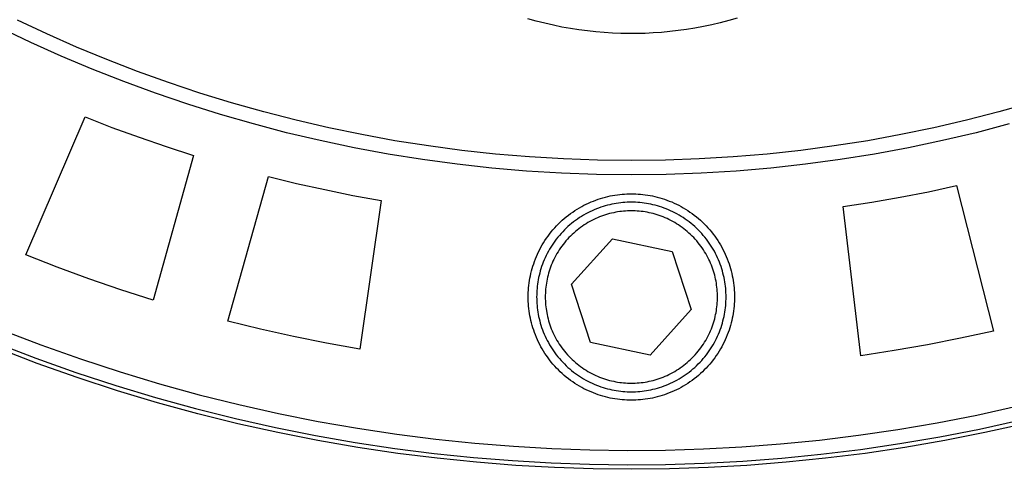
# Model space of a CAD drawing. Header units: millimetres. Extents: x -534 to -34, y 1269 to 1769.
# Tile 56 of 91: x -161 to -127, y 1369 to 1384. Entities that reach past the tile are written whole.
import ezdxf

# ---------------------------------------------------------------- set-up
doc = ezdxf.new("R2010")
doc.units = ezdxf.units.MM
doc.layers.add('ROXX_B.FLEX', color=7, linetype='Continuous', true_color=0x000000)

msp = doc.modelspace()

# ---------------------------------------------------------------- linework, layer by layer
at = {"layer": 'ROXX_B.FLEX', "color": 18, "lineweight": -3, "true_color": 0x000000}
for points in [[(-125.903, 1381.58), (-127.022, 1381.265), (-128.151, 1380.975), (-129.29, 1380.711), (-130.439, 1380.474), (-131.595, 1380.263), (-132.758, 1380.08), (-133.927, 1379.925), (-135.101, 1379.798), (-136.28, 1379.698), (-137.461, 1379.627), (-138.645, 1379.584), (-139.829, 1379.57), (-141.014, 1379.584), (-142.197, 1379.627), (-143.379, 1379.698), (-144.557, 1379.798), (-145.732, 1379.925), (-146.901, 1380.08), (-148.064, 1380.263), (-149.22, 1380.474), (-150.368, 1380.711), (-151.507, 1380.975), (-152.637, 1381.265), (-153.756, 1381.58), (-154.863, 1381.921), (-155.958, 1382.286), (-157.04, 1382.675), (-158.108, 1383.088), (-159.161, 1383.523), (-160.199, 1383.98), (-161.222, 1384.459)], [(-136.14, 1384.533), (-136.435, 1384.448), (-136.731, 1384.371), (-137.026, 1384.301), (-137.321, 1384.239), (-137.615, 1384.184), (-137.908, 1384.136), (-138.199, 1384.095), (-138.49, 1384.062), (-138.778, 1384.035), (-139.065, 1384.014), (-139.35, 1384), (-139.632, 1383.993), (-139.915, 1383.992), (-140.2, 1383.997), (-140.487, 1384.008), (-140.776, 1384.026), (-141.068, 1384.051), (-141.361, 1384.083), (-141.655, 1384.122), (-141.95, 1384.168), (-142.247, 1384.221), (-142.544, 1384.282), (-142.842, 1384.35), (-143.14, 1384.426), (-143.437, 1384.509)], [(-126.66, 1380.845), (-127.82, 1380.541), (-128.99, 1380.265), (-130.17, 1380.017), (-131.359, 1379.797), (-132.555, 1379.605), (-133.757, 1379.442), (-134.965, 1379.309), (-136.177, 1379.204), (-137.393, 1379.13), (-138.611, 1379.085), (-139.829, 1379.07), (-141.048, 1379.085), (-142.266, 1379.13), (-143.481, 1379.204), (-144.693, 1379.309), (-145.901, 1379.442), (-147.104, 1379.605), (-148.3, 1379.797), (-149.488, 1380.017), (-150.668, 1380.265), (-151.839, 1380.541), (-152.999, 1380.845), (-154.147, 1381.175), (-155.284, 1381.531), (-156.407, 1381.913), (-157.516, 1382.32), (-158.611, 1382.752), (-159.69, 1383.206), (-160.753, 1383.684), (-161.799, 1384.184)], [(-160.927, 1376.285), (-158.86, 1381.088)], [(-158.86, 1381.088), (-157.925, 1380.725), (-156.982, 1380.381), (-156.034, 1380.055), (-155.079, 1379.748)], [(-155.079, 1379.748), (-156.495, 1374.715)], [(-153.889, 1373.98), (-152.467, 1379.012)], [(-152.467, 1379.012), (-151.492, 1378.775), (-150.513, 1378.557), (-149.53, 1378.358), (-148.543, 1378.178)], [(-143.424, 1374.82), (-143.423, 1374.9), (-143.42, 1374.98), (-143.415, 1375.061), (-143.409, 1375.143), (-143.401, 1375.225), (-143.39, 1375.308), (-143.378, 1375.391), (-143.364, 1375.474), (-143.347, 1375.558), (-143.328, 1375.641), (-143.308, 1375.725), (-143.285, 1375.809), (-143.26, 1375.893), (-143.232, 1375.977), (-143.203, 1376.06), (-143.171, 1376.143), (-143.137, 1376.226), (-143.101, 1376.308), (-143.063, 1376.39), (-143.022, 1376.471), (-142.979, 1376.551), (-142.934, 1376.631), (-142.887, 1376.709), (-142.838, 1376.787), (-142.786, 1376.863), (-142.733, 1376.939), (-142.677, 1377.013), (-142.62, 1377.086), (-142.56, 1377.157), (-142.499, 1377.227), (-142.436, 1377.295), (-142.371, 1377.362), (-142.304, 1377.427), (-142.236, 1377.49), (-142.166, 1377.551), (-142.095, 1377.611), (-142.022, 1377.668), (-141.948, 1377.724), (-141.873, 1377.777), (-141.796, 1377.829), (-141.719, 1377.878), (-141.64, 1377.925), (-141.56, 1377.97), (-141.48, 1378.013), (-141.399, 1378.053), (-141.317, 1378.092), (-141.235, 1378.128), (-141.152, 1378.162), (-141.069, 1378.194), (-140.986, 1378.223), (-140.902, 1378.251), (-140.818, 1378.276), (-140.734, 1378.299), (-140.651, 1378.319), (-140.567, 1378.338), (-140.483, 1378.354), (-140.4, 1378.369), (-140.317, 1378.381), (-140.234, 1378.392), (-140.152, 1378.4), (-140.071, 1378.406), (-139.99, 1378.411), (-139.909, 1378.414), (-139.829, 1378.414), (-139.75, 1378.414), (-139.669, 1378.411), (-139.588, 1378.406), (-139.506, 1378.4), (-139.424, 1378.392), (-139.342, 1378.381), (-139.259, 1378.369), (-139.175, 1378.354), (-139.092, 1378.338), (-139.008, 1378.319), (-138.924, 1378.299), (-138.84, 1378.276), (-138.757, 1378.251), (-138.673, 1378.223), (-138.589, 1378.194), (-138.506, 1378.162), (-138.424, 1378.128), (-138.341, 1378.092), (-138.26, 1378.053), (-138.178, 1378.013), (-138.098, 1377.97), (-138.019, 1377.925), (-137.94, 1377.878), (-137.862, 1377.829), (-137.786, 1377.777), (-137.711, 1377.724), (-137.637, 1377.668), (-137.564, 1377.611), (-137.493, 1377.551), (-137.423, 1377.49), (-137.354, 1377.427), (-137.288, 1377.362), (-137.223, 1377.295), (-137.16, 1377.227), (-137.098, 1377.157), (-137.039, 1377.086), (-136.981, 1377.013), (-136.926, 1376.939), (-136.872, 1376.863), (-136.821, 1376.787), (-136.772, 1376.709), (-136.724, 1376.631), (-136.679, 1376.551), (-136.637, 1376.471), (-136.596, 1376.39), (-136.558, 1376.308), (-136.521, 1376.226), (-136.487, 1376.143), (-136.456, 1376.06), (-136.426, 1375.977), (-136.399, 1375.893), (-136.374, 1375.809), (-136.351, 1375.725), (-136.33, 1375.641), (-136.312, 1375.558), (-136.295, 1375.474), (-136.281, 1375.391), (-136.268, 1375.308), (-136.258, 1375.225), (-136.25, 1375.143), (-136.243, 1375.061), (-136.239, 1374.98), (-136.236, 1374.9), (-136.235, 1374.82)], [(-132.444, 1377.967), (-131.453, 1378.121), (-130.465, 1378.294), (-129.48, 1378.487), (-128.5, 1378.698)], [(-128.5, 1378.698), (-127.21, 1373.631)], [(-148.543, 1378.178), (-149.29, 1373.003)], [(-131.833, 1372.774), (-132.444, 1377.967)], [(-141.91, 1375.261), (-140.487, 1376.842)], [(-140.487, 1376.842), (-138.407, 1376.401)], [(-138.407, 1376.401), (-137.749, 1374.379)], [(-156.495, 1374.715), (-157.615, 1375.073), (-158.727, 1375.454), (-159.832, 1375.858), (-160.927, 1376.285)], [(-141.252, 1373.239), (-141.91, 1375.261)], [(-136.235, 1374.82), (-136.236, 1374.74), (-136.239, 1374.66), (-136.243, 1374.579), (-136.25, 1374.497), (-136.258, 1374.415), (-136.268, 1374.332), (-136.281, 1374.249), (-136.295, 1374.166), (-136.312, 1374.083), (-136.33, 1373.999), (-136.351, 1373.915), (-136.374, 1373.831), (-136.399, 1373.747), (-136.426, 1373.664), (-136.456, 1373.58), (-136.487, 1373.497), (-136.521, 1373.414), (-136.558, 1373.332), (-136.596, 1373.25), (-136.637, 1373.169), (-136.679, 1373.089), (-136.724, 1373.009), (-136.772, 1372.931), (-136.821, 1372.853), (-136.872, 1372.777), (-136.926, 1372.702), (-136.981, 1372.627), (-137.039, 1372.555), (-137.098, 1372.483), (-137.16, 1372.414), (-137.223, 1372.345), (-137.288, 1372.279), (-137.354, 1372.214), (-137.423, 1372.151), (-137.493, 1372.089), (-137.564, 1372.03), (-137.637, 1371.972), (-137.711, 1371.917), (-137.786, 1371.863), (-137.862, 1371.812), (-137.94, 1371.762), (-138.019, 1371.715), (-138.098, 1371.67), (-138.178, 1371.627), (-138.26, 1371.587), (-138.341, 1371.548), (-138.424, 1371.512), (-138.506, 1371.478), (-138.589, 1371.447), (-138.673, 1371.417), (-138.757, 1371.39), (-138.84, 1371.365), (-138.924, 1371.342), (-139.008, 1371.321), (-139.092, 1371.302), (-139.175, 1371.286), (-139.259, 1371.271), (-139.342, 1371.259), (-139.424, 1371.249), (-139.506, 1371.24), (-139.588, 1371.234), (-139.669, 1371.229), (-139.75, 1371.227), (-139.829, 1371.226), (-139.909, 1371.227), (-139.99, 1371.229), (-140.071, 1371.234), (-140.152, 1371.24), (-140.234, 1371.249), (-140.317, 1371.259), (-140.4, 1371.271), (-140.483, 1371.286), (-140.567, 1371.302), (-140.651, 1371.321), (-140.734, 1371.342), (-140.818, 1371.365), (-140.902, 1371.39), (-140.986, 1371.417), (-141.069, 1371.447), (-141.152, 1371.478), (-141.235, 1371.512), (-141.317, 1371.548), (-141.399, 1371.587), (-141.48, 1371.627), (-141.56, 1371.67), (-141.64, 1371.715), (-141.719, 1371.762), (-141.796, 1371.812), (-141.873, 1371.863), (-141.948, 1371.917), (-142.022, 1371.972), (-142.095, 1372.03), (-142.166, 1372.089), (-142.236, 1372.151), (-142.304, 1372.214), (-142.371, 1372.279), (-142.436, 1372.345), (-142.499, 1372.414), (-142.56, 1372.483), (-142.62, 1372.555), (-142.677, 1372.627), (-142.733, 1372.702), (-142.786, 1372.777), (-142.838, 1372.853), (-142.887, 1372.931), (-142.934, 1373.009), (-142.979, 1373.089), (-143.022, 1373.169), (-143.063, 1373.25), (-143.101, 1373.332), (-143.137, 1373.414), (-143.171, 1373.497), (-143.203, 1373.58), (-143.232, 1373.664), (-143.26, 1373.747), (-143.285, 1373.831), (-143.308, 1373.915), (-143.328, 1373.999), (-143.347, 1374.083), (-143.364, 1374.166), (-143.378, 1374.249), (-143.39, 1374.332), (-143.401, 1374.415), (-143.409, 1374.497), (-143.415, 1374.579), (-143.42, 1374.66), (-143.423, 1374.74), (-143.424, 1374.82)], [(-137.749, 1374.379), (-139.171, 1372.798)], [(-149.29, 1373.003), (-150.447, 1373.211), (-151.6, 1373.444), (-152.748, 1373.7), (-153.889, 1373.98)], [(-161.769, 1373.682), (-160.399, 1373.156), (-159.024, 1372.667), (-157.645, 1372.215), (-156.265, 1371.799), (-154.883, 1371.418), (-153.501, 1371.074), (-152.121, 1370.764), (-150.744, 1370.49), (-149.371, 1370.25), (-148.003, 1370.043), (-146.641, 1369.87), (-145.286, 1369.729), (-143.94, 1369.62), (-142.603, 1369.542), (-141.277, 1369.495), (-139.961, 1369.478), (-138.645, 1369.489), (-137.318, 1369.531), (-135.981, 1369.602), (-134.634, 1369.705), (-133.279, 1369.84), (-131.917, 1370.007), (-130.548, 1370.208), (-129.173, 1370.442), (-127.795, 1370.71), (-126.414, 1371.014)], [(-127.21, 1373.631), (-128.358, 1373.381), (-129.512, 1373.155), (-130.671, 1372.952), (-131.833, 1372.774)], [(-139.171, 1372.798), (-141.252, 1373.239)]]:
    msp.add_lwpolyline(points, dxfattribs=at)
for points in [[(-139.829, 1371.52), (-139.756, 1371.521), (-139.682, 1371.523), (-139.608, 1371.528), (-139.533, 1371.533), (-139.457, 1371.541), (-139.382, 1371.551), (-139.305, 1371.562), (-139.229, 1371.575), (-139.152, 1371.59), (-139.075, 1371.607), (-138.998, 1371.626), (-138.921, 1371.648), (-138.844, 1371.671), (-138.768, 1371.696), (-138.691, 1371.723), (-138.615, 1371.752), (-138.539, 1371.783), (-138.463, 1371.816), (-138.388, 1371.852), (-138.314, 1371.889), (-138.24, 1371.928), (-138.167, 1371.969), (-138.095, 1372.013), (-138.024, 1372.058), (-137.953, 1372.105), (-137.884, 1372.154), (-137.816, 1372.205), (-137.749, 1372.258), (-137.684, 1372.313), (-137.62, 1372.369), (-137.557, 1372.427), (-137.496, 1372.487), (-137.436, 1372.548), (-137.378, 1372.611), (-137.322, 1372.675), (-137.267, 1372.74), (-137.215, 1372.807), (-137.164, 1372.875), (-137.114, 1372.944), (-137.067, 1373.014), (-137.022, 1373.086), (-136.979, 1373.158), (-136.937, 1373.231), (-136.898, 1373.304), (-136.861, 1373.379), (-136.825, 1373.454), (-136.792, 1373.529), (-136.761, 1373.605), (-136.732, 1373.682), (-136.705, 1373.758), (-136.68, 1373.835), (-136.657, 1373.912), (-136.636, 1373.989), (-136.617, 1374.066), (-136.6, 1374.143), (-136.584, 1374.22), (-136.571, 1374.296), (-136.56, 1374.372), (-136.55, 1374.448), (-136.543, 1374.524), (-136.537, 1374.599), (-136.533, 1374.673), (-136.53, 1374.747), (-136.529, 1374.82), (-136.53, 1374.893), (-136.533, 1374.967), (-136.537, 1375.042), (-136.543, 1375.117), (-136.55, 1375.192), (-136.56, 1375.268), (-136.571, 1375.344), (-136.584, 1375.421), (-136.6, 1375.497), (-136.617, 1375.574), (-136.636, 1375.651), (-136.657, 1375.728), (-136.68, 1375.805), (-136.705, 1375.882), (-136.732, 1375.959), (-136.761, 1376.035), (-136.792, 1376.111), (-136.825, 1376.186), (-136.861, 1376.261), (-136.898, 1376.336), (-136.937, 1376.41), (-136.979, 1376.483), (-137.022, 1376.555), (-137.067, 1376.626), (-137.114, 1376.696), (-137.164, 1376.765), (-137.215, 1376.833), (-137.267, 1376.9), (-137.322, 1376.966), (-137.378, 1377.03), (-137.436, 1377.092), (-137.496, 1377.154), (-137.557, 1377.213), (-137.62, 1377.271), (-137.684, 1377.328), (-137.749, 1377.382), (-137.816, 1377.435), (-137.884, 1377.486), (-137.953, 1377.535), (-138.024, 1377.582), (-138.095, 1377.628), (-138.167, 1377.671), (-138.24, 1377.712), (-138.314, 1377.751), (-138.388, 1377.789), (-138.463, 1377.824), (-138.539, 1377.857), (-138.615, 1377.888), (-138.691, 1377.918), (-138.768, 1377.945), (-138.844, 1377.97), (-138.921, 1377.993), (-138.998, 1378.014), (-139.075, 1378.033), (-139.152, 1378.05), (-139.229, 1378.065), (-139.305, 1378.078), (-139.382, 1378.09), (-139.457, 1378.099), (-139.533, 1378.107), (-139.608, 1378.113), (-139.682, 1378.117), (-139.756, 1378.119), (-139.829, 1378.12), (-139.903, 1378.119), (-139.976, 1378.117), (-140.051, 1378.113), (-140.126, 1378.107), (-140.201, 1378.099), (-140.277, 1378.09), (-140.353, 1378.078), (-140.43, 1378.065), (-140.506, 1378.05), (-140.583, 1378.033), (-140.66, 1378.014), (-140.737, 1377.993), (-140.814, 1377.97), (-140.891, 1377.945), (-140.968, 1377.918), (-141.044, 1377.888), (-141.12, 1377.857), (-141.196, 1377.824), (-141.271, 1377.789), (-141.345, 1377.751), (-141.419, 1377.712), (-141.492, 1377.671), (-141.564, 1377.628), (-141.635, 1377.582), (-141.705, 1377.535), (-141.774, 1377.486), (-141.843, 1377.435), (-141.909, 1377.382), (-141.975, 1377.328), (-142.039, 1377.271), (-142.102, 1377.213), (-142.163, 1377.154), (-142.222, 1377.092), (-142.28, 1377.03), (-142.337, 1376.966), (-142.391, 1376.9), (-142.444, 1376.833), (-142.495, 1376.765), (-142.544, 1376.696), (-142.591, 1376.626), (-142.637, 1376.555), (-142.68, 1376.483), (-142.721, 1376.41), (-142.761, 1376.336), (-142.798, 1376.261), (-142.833, 1376.186), (-142.866, 1376.111), (-142.898, 1376.035), (-142.927, 1375.959), (-142.954, 1375.882), (-142.979, 1375.805), (-143.002, 1375.728), (-143.023, 1375.651), (-143.042, 1375.574), (-143.059, 1375.497), (-143.074, 1375.421), (-143.087, 1375.344), (-143.099, 1375.268), (-143.108, 1375.192), (-143.116, 1375.117), (-143.122, 1375.042), (-143.126, 1374.967), (-143.128, 1374.893), (-143.129, 1374.82), (-143.128, 1374.747), (-143.126, 1374.673), (-143.122, 1374.599), (-143.116, 1374.524), (-143.108, 1374.448), (-143.099, 1374.372), (-143.087, 1374.296), (-143.074, 1374.22), (-143.059, 1374.143), (-143.042, 1374.066), (-143.023, 1373.989), (-143.002, 1373.912), (-142.979, 1373.835), (-142.954, 1373.758), (-142.927, 1373.682), (-142.898, 1373.605), (-142.866, 1373.529), (-142.833, 1373.454), (-142.798, 1373.379), (-142.761, 1373.304), (-142.721, 1373.231), (-142.68, 1373.158), (-142.637, 1373.086), (-142.591, 1373.014), (-142.544, 1372.944), (-142.495, 1372.875), (-142.444, 1372.807), (-142.391, 1372.74), (-142.337, 1372.675), (-142.28, 1372.611), (-142.222, 1372.548), (-142.163, 1372.487), (-142.102, 1372.427), (-142.039, 1372.369), (-141.975, 1372.313), (-141.909, 1372.258), (-141.843, 1372.205), (-141.774, 1372.154), (-141.705, 1372.105), (-141.635, 1372.058), (-141.564, 1372.013), (-141.492, 1371.969), (-141.419, 1371.928), (-141.345, 1371.889), (-141.271, 1371.852), (-141.196, 1371.816), (-141.12, 1371.783), (-141.044, 1371.752), (-140.968, 1371.723), (-140.891, 1371.696), (-140.814, 1371.671), (-140.737, 1371.648), (-140.66, 1371.626), (-140.583, 1371.607), (-140.506, 1371.59), (-140.43, 1371.575), (-140.353, 1371.562), (-140.277, 1371.551), (-140.201, 1371.541), (-140.126, 1371.533), (-140.051, 1371.528), (-139.976, 1371.523), (-139.903, 1371.521)], [(-139.829, 1371.82), (-139.763, 1371.821), (-139.696, 1371.823), (-139.628, 1371.827), (-139.56, 1371.832), (-139.491, 1371.839), (-139.422, 1371.848), (-139.353, 1371.858), (-139.283, 1371.87), (-139.214, 1371.884), (-139.144, 1371.9), (-139.074, 1371.917), (-139.004, 1371.936), (-138.934, 1371.957), (-138.864, 1371.98), (-138.794, 1372.004), (-138.725, 1372.031), (-138.656, 1372.059), (-138.587, 1372.089), (-138.519, 1372.121), (-138.451, 1372.155), (-138.384, 1372.191), (-138.318, 1372.229), (-138.252, 1372.268), (-138.188, 1372.309), (-138.124, 1372.352), (-138.061, 1372.397), (-137.999, 1372.443), (-137.938, 1372.491), (-137.879, 1372.541), (-137.821, 1372.592), (-137.764, 1372.645), (-137.708, 1372.699), (-137.654, 1372.754), (-137.601, 1372.811), (-137.55, 1372.87), (-137.5, 1372.929), (-137.452, 1372.99), (-137.406, 1373.052), (-137.361, 1373.115), (-137.318, 1373.179), (-137.277, 1373.243), (-137.238, 1373.309), (-137.2, 1373.375), (-137.164, 1373.442), (-137.131, 1373.51), (-137.098, 1373.578), (-137.068, 1373.647), (-137.04, 1373.716), (-137.013, 1373.785), (-136.989, 1373.855), (-136.966, 1373.925), (-136.945, 1373.995), (-136.926, 1374.065), (-136.909, 1374.135), (-136.893, 1374.205), (-136.879, 1374.274), (-136.867, 1374.344), (-136.857, 1374.413), (-136.848, 1374.482), (-136.841, 1374.551), (-136.836, 1374.619), (-136.832, 1374.686), (-136.83, 1374.754), (-136.829, 1374.82), (-136.83, 1374.887), (-136.832, 1374.954), (-136.836, 1375.022), (-136.841, 1375.09), (-136.848, 1375.158), (-136.857, 1375.227), (-136.867, 1375.296), (-136.879, 1375.366), (-136.893, 1375.436), (-136.909, 1375.506), (-136.926, 1375.576), (-136.945, 1375.646), (-136.966, 1375.716), (-136.989, 1375.785), (-137.013, 1375.855), (-137.04, 1375.924), (-137.068, 1375.993), (-137.098, 1376.062), (-137.131, 1376.13), (-137.164, 1376.198), (-137.2, 1376.265), (-137.238, 1376.331), (-137.277, 1376.397), (-137.318, 1376.462), (-137.361, 1376.526), (-137.406, 1376.588), (-137.452, 1376.65), (-137.5, 1376.711), (-137.55, 1376.771), (-137.601, 1376.829), (-137.654, 1376.886), (-137.708, 1376.941), (-137.764, 1376.996), (-137.821, 1377.048), (-137.879, 1377.1), (-137.938, 1377.149), (-137.999, 1377.197), (-138.061, 1377.244), (-138.124, 1377.288), (-138.188, 1377.331), (-138.252, 1377.372), (-138.318, 1377.412), (-138.384, 1377.449), (-138.451, 1377.485), (-138.519, 1377.519), (-138.587, 1377.551), (-138.656, 1377.581), (-138.725, 1377.61), (-138.794, 1377.636), (-138.864, 1377.661), (-138.934, 1377.683), (-139.004, 1377.704), (-139.074, 1377.723), (-139.144, 1377.741), (-139.214, 1377.756), (-139.283, 1377.77), (-139.353, 1377.782), (-139.422, 1377.792), (-139.491, 1377.801), (-139.56, 1377.808), (-139.628, 1377.813), (-139.696, 1377.817), (-139.763, 1377.819), (-139.829, 1377.82), (-139.896, 1377.819), (-139.963, 1377.817), (-140.031, 1377.813), (-140.099, 1377.808), (-140.167, 1377.801), (-140.236, 1377.792), (-140.306, 1377.782), (-140.375, 1377.77), (-140.445, 1377.756), (-140.515, 1377.741), (-140.585, 1377.723), (-140.655, 1377.704), (-140.725, 1377.683), (-140.795, 1377.661), (-140.864, 1377.636), (-140.934, 1377.61), (-141.003, 1377.581), (-141.071, 1377.551), (-141.14, 1377.519), (-141.207, 1377.485), (-141.274, 1377.449), (-141.341, 1377.412), (-141.406, 1377.372), (-141.471, 1377.331), (-141.535, 1377.288), (-141.598, 1377.244), (-141.659, 1377.197), (-141.72, 1377.149), (-141.78, 1377.1), (-141.838, 1377.048), (-141.895, 1376.996), (-141.951, 1376.941), (-142.005, 1376.886), (-142.058, 1376.829), (-142.109, 1376.771), (-142.158, 1376.711), (-142.206, 1376.65), (-142.253, 1376.588), (-142.297, 1376.526), (-142.34, 1376.462), (-142.381, 1376.397), (-142.421, 1376.331), (-142.458, 1376.265), (-142.494, 1376.198), (-142.528, 1376.13), (-142.56, 1376.062), (-142.59, 1375.993), (-142.619, 1375.924), (-142.645, 1375.855), (-142.67, 1375.785), (-142.693, 1375.716), (-142.714, 1375.646), (-142.733, 1375.576), (-142.75, 1375.506), (-142.765, 1375.436), (-142.779, 1375.366), (-142.791, 1375.296), (-142.802, 1375.227), (-142.81, 1375.158), (-142.817, 1375.09), (-142.823, 1375.022), (-142.826, 1374.954), (-142.829, 1374.887), (-142.829, 1374.82), (-142.829, 1374.754), (-142.826, 1374.686), (-142.823, 1374.619), (-142.817, 1374.551), (-142.81, 1374.482), (-142.802, 1374.413), (-142.791, 1374.344), (-142.779, 1374.274), (-142.765, 1374.205), (-142.75, 1374.135), (-142.733, 1374.065), (-142.714, 1373.995), (-142.693, 1373.925), (-142.67, 1373.855), (-142.645, 1373.785), (-142.619, 1373.716), (-142.59, 1373.647), (-142.56, 1373.578), (-142.528, 1373.51), (-142.494, 1373.442), (-142.458, 1373.375), (-142.421, 1373.309), (-142.381, 1373.243), (-142.34, 1373.179), (-142.297, 1373.115), (-142.253, 1373.052), (-142.206, 1372.99), (-142.158, 1372.929), (-142.109, 1372.87), (-142.058, 1372.811), (-142.005, 1372.754), (-141.951, 1372.699), (-141.895, 1372.645), (-141.838, 1372.592), (-141.78, 1372.541), (-141.72, 1372.491), (-141.659, 1372.443), (-141.598, 1372.397), (-141.535, 1372.352), (-141.471, 1372.309), (-141.406, 1372.268), (-141.341, 1372.229), (-141.274, 1372.191), (-141.207, 1372.155), (-141.14, 1372.121), (-141.071, 1372.089), (-141.003, 1372.059), (-140.934, 1372.031), (-140.864, 1372.004), (-140.795, 1371.98), (-140.725, 1371.957), (-140.655, 1371.936), (-140.585, 1371.917), (-140.515, 1371.9), (-140.445, 1371.884), (-140.375, 1371.87), (-140.306, 1371.858), (-140.236, 1371.848), (-140.167, 1371.839), (-140.099, 1371.832), (-140.031, 1371.827), (-139.963, 1371.823), (-139.896, 1371.821)]]:
    msp.add_lwpolyline(points, close=True, dxfattribs=at)
at = {"layer": 'ROXX_B.FLEX', "color": 18, "true_color": 0x000000}
for points in [[(-161.953, 1373.217), (-160.572, 1372.688), (-159.186, 1372.195), (-157.796, 1371.738), (-156.403, 1371.318), (-155.01, 1370.935), (-153.616, 1370.587), (-152.225, 1370.275), (-150.836, 1369.999), (-149.451, 1369.756), (-148.072, 1369.548), (-146.698, 1369.373), (-145.332, 1369.231), (-143.975, 1369.121), (-142.627, 1369.043), (-141.289, 1368.995), (-139.962, 1368.978), (-138.635, 1368.99), (-137.297, 1369.031), (-135.949, 1369.104), (-134.591, 1369.207), (-133.224, 1369.343), (-131.85, 1369.512), (-130.47, 1369.714), (-129.084, 1369.95), (-127.694, 1370.221), (-126.301, 1370.527)], [(-161.953, 1373.217), (-160.572, 1372.688), (-159.186, 1372.195), (-157.796, 1371.738), (-156.403, 1371.318), (-155.01, 1370.935), (-153.616, 1370.587), (-152.225, 1370.275), (-150.836, 1369.999), (-149.451, 1369.756), (-148.072, 1369.548), (-146.698, 1369.373), (-145.332, 1369.231), (-143.975, 1369.121), (-142.627, 1369.043), (-141.289, 1368.995), (-139.962, 1368.978), (-138.635, 1368.99), (-137.297, 1369.031), (-135.949, 1369.104), (-134.591, 1369.207), (-133.224, 1369.343), (-131.85, 1369.512), (-130.47, 1369.714), (-129.084, 1369.95), (-127.694, 1370.221), (-126.301, 1370.527)], [(-126.119, 1370.408), (-127.517, 1370.097), (-128.912, 1369.822), (-130.302, 1369.581), (-131.688, 1369.375), (-133.067, 1369.202), (-134.438, 1369.063), (-135.801, 1368.956), (-137.154, 1368.88), (-138.498, 1368.835), (-139.829, 1368.82), (-141.161, 1368.835), (-142.504, 1368.88), (-143.858, 1368.956), (-145.221, 1369.063), (-146.592, 1369.202), (-147.971, 1369.375), (-149.356, 1369.581), (-150.747, 1369.822), (-152.142, 1370.097), (-153.54, 1370.408), (-154.939, 1370.754), (-156.339, 1371.136), (-157.738, 1371.555), (-159.134, 1372.011), (-160.527, 1372.503), (-161.915, 1373.033)], [(-126.119, 1370.408), (-127.517, 1370.097), (-128.912, 1369.822), (-130.302, 1369.581), (-131.688, 1369.375), (-133.067, 1369.202), (-134.438, 1369.063), (-135.801, 1368.956), (-137.154, 1368.88), (-138.498, 1368.835), (-139.829, 1368.82), (-141.161, 1368.835), (-142.504, 1368.88), (-143.858, 1368.956), (-145.221, 1369.063), (-146.592, 1369.202), (-147.971, 1369.375), (-149.356, 1369.581), (-150.747, 1369.822), (-152.142, 1370.097), (-153.54, 1370.408), (-154.939, 1370.754), (-156.339, 1371.136), (-157.738, 1371.555), (-159.134, 1372.011), (-160.527, 1372.503), (-161.915, 1373.033)]]:
    msp.add_lwpolyline(points, dxfattribs=at)

doc.saveas('drawing.dxf')
